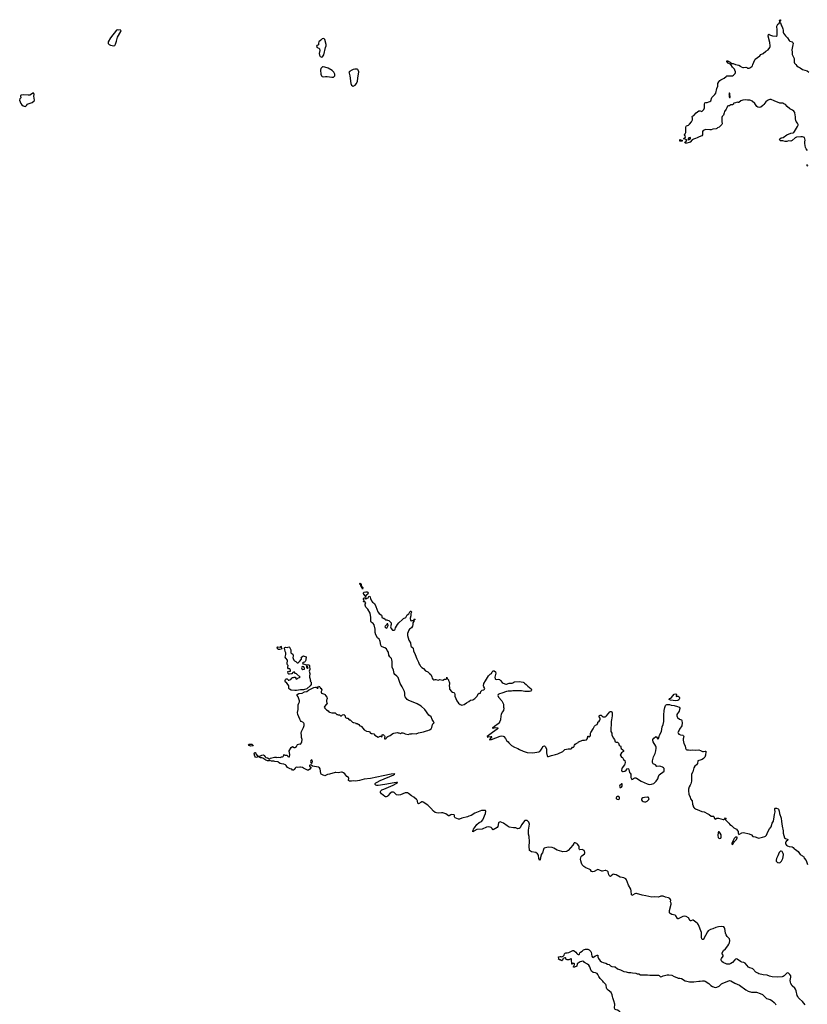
# Model space of a CAD drawing. Header units: inches. Extents: x 2221556 to 2384305, y 723442 to 892241.
# Tile 18 of 53: x 2264733 to 2284751, y 789806 to 814812. Entities that reach past the tile are written whole.
import ezdxf

# ---------------------------------------------------------------- set-up
doc = ezdxf.new("R2010")
doc.units = ezdxf.units.IN
doc.header["$MEASUREMENT"] = 0
for name, color, linetype in [('C2778', 7, 'Continuous'), ('C2779', 7, 'Continuous'), ('C2788', 7, 'Continuous'), ('C2789', 7, 'Continuous'), ('C2861', 7, 'Continuous'), ('C2870', 7, 'Continuous'), ('C2871', 7, 'Continuous'), ('C2881', 7, 'Continuous')]:
    doc.layers.add(name, color=color, linetype=linetype)

msp = doc.modelspace()

# ---------------------------------------------------------------- linework, layer by layer
at = {"layer": 'C2778', "color": 6, "elevation": 200}
msp.add_lwpolyline([(2280000, 789594), (2279994, 789610), (2279970, 789635), (2279930, 789653), (2279890, 789662), (2279870, 789674), (2279860, 789690), (2279855, 789710), (2279859, 789810), (2279836, 789896), (2279809, 789969), (2279802, 790000)], dxfattribs=at)
at = {"layer": 'C2779', "color": 6, "elevation": 200}
for points in [[(2280000, 793031), (2279992, 793032), (2279892, 793090), (2279850, 793105), (2279830, 793107), (2279810, 793101), (2279770, 793065), (2279750, 793054), (2279730, 793057), (2279715, 793075), (2279710, 793090), (2279690, 793171), (2279670, 793191), (2279630, 793204), (2279610, 793204), (2279550, 793187), (2279530, 793187), (2279450, 793225), (2279430, 793228), (2279410, 793223), (2279330, 793178), (2279290, 793168), (2279270, 793179), (2279237, 793217), (2279210, 793237), (2279125, 793270), (2279070, 793305), (2279032, 793350), (2279011, 793390), (2278991, 793450), (2278988, 793490), (2279004, 793556), (2279022, 793578), (2279090, 793630), (2279098, 793650), (2279097, 793670), (2279090, 793690), (2279076, 793710), (2279050, 793732), (2279030, 793736), (2278970, 793730), (2278959, 793739), (2278950, 793755), (2278950, 793810), (2278945, 793830), (2278910, 793871), (2278890, 793890), (2278870, 793900), (2278850, 793906), (2278830, 793905), (2278816, 793890), (2278792, 793848), (2278670, 793710), (2278650, 793693), (2278630, 793688), (2278530, 793682), (2278510, 793685), (2278390, 793722), (2278310, 793772), (2278270, 793790), (2278167, 793793), (2278130, 793790), (2278067, 793773), (2278057, 793763), (2278044, 793736), (2278024, 793650), (2277991, 793609), (2277991, 793591), (2277970, 793530), (2277962, 793478), (2277949, 793469), (2277930, 793506), (2277916, 793596), (2277896, 793630), (2277850, 793657), (2277740, 793680), (2277689, 793710), (2277678, 793818), (2277692, 793930), (2277678, 794070), (2277665, 794130), (2277661, 794190), (2277663, 794230), (2277686, 794330), (2277690, 794378), (2277684, 794404), (2277671, 794430), (2277630, 794471), (2277590, 794476), (2277570, 794470), (2277490, 794360), (2277452, 794288), (2277430, 794270), (2277390, 794266), (2277345, 794285), (2277282, 794290), (2277170, 794308), (2277119, 794339), (2277030, 794406), (2276990, 794426), (2276944, 794436), (2276913, 794427), (2276904, 794416), (2276882, 794318), (2276870, 794293), (2276770, 794239), (2276750, 794249), (2276743, 794270), (2276715, 794295), (2276688, 794308), (2276650, 794312), (2276599, 794301), (2276490, 794254), (2276356, 794244), (2276277, 794203), (2276270, 794195), (2276250, 794189), (2276249, 794210), (2276260, 794220), (2276270, 794251), (2276292, 794290), (2276350, 794370), (2276410, 794419), (2276472, 794450), (2276505, 794490), (2276572, 794648), (2276584, 794710), (2276570, 794727), (2276510, 794730), (2276470, 794724), (2276304, 794656), (2276210, 794601), (2276150, 794584), (2276113, 794567), (2275969, 794531), (2275910, 794509), (2275890, 794507), (2275801, 794541), (2275793, 794550), (2275787, 794570), (2275785, 794605), (2275775, 794615), (2275710, 794623), (2275690, 794618), (2275650, 794591), (2275630, 794596), (2275560, 794640), (2275490, 794667), (2275450, 794669), (2275370, 794662), (2275328, 794668), (2275290, 794680), (2275250, 794709), (2275185, 794790), (2275110, 794865), (2274990, 794943), (2274970, 794948), (2274950, 794946), (2274925, 794935), (2274870, 794895), (2274853, 794913), (2274842, 794970), (2274834, 794990), (2274819, 795010), (2274750, 795070), (2274690, 795103), (2274619, 795159), (2274590, 795174), (2274570, 795178), (2274530, 795174), (2274410, 795124), (2274355, 795115), (2274310, 795129), (2274248, 795188), (2274230, 795196), (2274190, 795195), (2274148, 795172), (2274090, 795103), (2274070, 795086), (2274050, 795076), (2274030, 795073), (2274010, 795080), (2273928, 795148), (2273906, 795186), (2273900, 795210), (2273909, 795230), (2273939, 795250), (2273988, 795272), (2274229, 795370), (2274301, 795410), (2274316, 795424), (2274335, 795430), (2274335, 795435), (2274310, 795439), (2274254, 795434), (2274010, 795386), (2273843, 795363), (2273810, 795363), (2273785, 795370), (2273767, 795390), (2273764, 795410), (2273783, 795430), (2273815, 795450), (2273899, 795490), (2274239, 795630), (2274255, 795645), (2274269, 795650), (2274256, 795656), (2274172, 795650), (2273970, 795612), (2273650, 795541), (2273490, 795526), (2273430, 795505), (2273370, 795489), (2273270, 795477), (2273230, 795480), (2273170, 795473), (2273116, 795476), (2273094, 795490), (2273099, 795550), (2273087, 795567), (2273050, 795594), (2272999, 795659), (2272964, 795684), (2272930, 795698), (2272910, 795699), (2272830, 795688), (2272770, 795696), (2272750, 795693), (2272610, 795650), (2272557, 795643), (2272510, 795614), (2272489, 795610), (2272427, 795630), (2272399, 795650), (2272388, 795670), (2272368, 795788), (2272352, 795812), (2272326, 795826), (2272281, 795841), (2272176, 795856), (2272130, 795889), (2272110, 795881), (2272099, 795870), (2272098, 795850), (2272130, 795830), (2272132, 795810), (2272110, 795781), (2272070, 795751), (2272046, 795750), (2271950, 795805), (2271918, 795818), (2271870, 795830), (2271850, 795830), (2271804, 795824), (2271770, 795827), (2271750, 795822), (2271733, 795807), (2271710, 795766), (2271690, 795752), (2271670, 795748), (2271650, 795779), (2271610, 795782), (2271595, 795795), (2271542, 795822), (2271509, 795870), (2271488, 795888), (2271446, 795906), (2271387, 795913), (2271350, 795924), (2271312, 795950), (2271302, 795962), (2271221, 795970), (2271190, 795978), (2271137, 795977), (2271090, 795997), (2271070, 795989), (2271030, 795993), (2270990, 796006), (2270910, 796060), (2270890, 796068), (2270850, 796065), (2270835, 796070), (2270810, 796089), (2270790, 796089), (2270750, 796078), (2270730, 796084), (2270710, 796110), (2270696, 796170), (2270701, 796190), (2270710, 796201), (2270730, 796202), (2270738, 796170), (2270768, 796128), (2270790, 796114), (2270810, 796111), (2270850, 796113), (2270887, 796133), (2270930, 796140), (2270950, 796125), (2270973, 796090), (2270990, 796076), (2271030, 796068), (2271070, 796041), (2271090, 796038), (2271110, 796056), (2271210, 796079), (2271250, 796081), (2271270, 796075), (2271310, 796081), (2271350, 796078), (2271390, 796091), (2271410, 796092), (2271430, 796102), (2271446, 796130), (2271446, 796150), (2271450, 796152), (2271458, 796138), (2271470, 796134), (2271530, 796134), (2271550, 796102), (2271570, 796094), (2271590, 796094), (2271602, 796150), (2271589, 796189), (2271588, 796210), (2271578, 796230), (2271630, 796325), (2271670, 796351), (2271710, 796332), (2271730, 796332), (2271768, 796352), (2271796, 796404), (2271850, 796422), (2271870, 796414), (2271896, 796444), (2271907, 796473), (2271909, 796530), (2271898, 796578), (2271897, 796630), (2271884, 796690), (2271893, 796730), (2271943, 796837), (2271960, 796890), (2271961, 796930), (2271952, 796950), (2271931, 796971), (2271890, 796992), (2271872, 797010), (2271850, 797046), (2271801, 797170), (2271793, 797213), (2271810, 797290), (2271812, 797410), (2271824, 797450), (2271849, 797490), (2271849, 797510), (2271826, 797566), (2271813, 797613), (2271789, 797650), (2271785, 797670), (2271830, 797697), (2271910, 797704), (2271970, 797741), (2272030, 797748), (2272070, 797784), (2272210, 797853), (2272250, 797863), (2272261, 797861), (2272276, 797856), (2272290, 797834), (2272310, 797834), (2272318, 797842), (2272318, 797870), (2272330, 797882), (2272350, 797878), (2272362, 797870), (2272374, 797846), (2272374, 797834), (2272390, 797832), (2272410, 797794), (2272410, 797786), (2272392, 797750), (2272392, 797730), (2272405, 797710), (2272482, 797682), (2272494, 797670), (2272502, 797650), (2272538, 797610), (2272545, 797570), (2272542, 797550), (2272532, 797530), (2272532, 797490), (2272542, 797470), (2272545, 797450), (2272535, 797425), (2272482, 797370), (2272472, 797350), (2272485, 797325), (2272530, 797282), (2272575, 797255), (2272592, 797232), (2272610, 797222), (2272670, 797205), (2272692, 797212), (2272750, 797212), (2272770, 797194), (2272790, 797162), (2272810, 797162), (2272830, 797154), (2272870, 797154), (2272878, 797138), (2272890, 797134), (2272910, 797134), (2272927, 797153), (2272940, 797160), (2272970, 797162), (2272991, 797150), (2273002, 797130), (2273004, 797104), (2273014, 797090), (2273050, 797072), (2273071, 797071), (2273110, 797034), (2273134, 797030), (2273138, 797018), (2273150, 797014), (2273190, 796972), (2273205, 796965), (2273230, 796965), (2273270, 796951), (2273281, 796941), (2273310, 796935), (2273350, 796916), (2273382, 796882), (2273410, 796872), (2273422, 796862), (2273490, 796776), (2273550, 796741), (2273610, 796738), (2273626, 796726), (2273650, 796692), (2273670, 796685), (2273690, 796685), (2273731, 796671), (2273758, 796638), (2273848, 796592), (2273865, 796595), (2273893, 796613), (2273910, 796614), (2273930, 796602), (2273946, 796610), (2273946, 796650), (2273970, 796654), (2274004, 796624), (2274012, 796610), (2274012, 796590), (2274002, 796570), (2274002, 796550), (2274030, 796545), (2274050, 796554), (2274068, 796590), (2274088, 796610), (2274150, 796631), (2274215, 796685), (2274244, 796696), (2274330, 796705), (2274350, 796698), (2274370, 796698), (2274410, 796682), (2274441, 796699), (2274470, 796703), (2274494, 796694), (2274530, 796671), (2274610, 796661), (2274650, 796671), (2274688, 796672), (2274710, 796682), (2274810, 796678), (2274870, 796699), (2274994, 796726), (2275070, 796755), (2275110, 796761), (2275150, 796774), (2275190, 796799), (2275206, 796834), (2275225, 796915), (2275234, 796926), (2275269, 796950), (2275250, 796990), (2275218, 797038), (2275192, 797110), (2275130, 797150), (2275033, 797293), (2274937, 797377), (2274836, 797436), (2274605, 797530), (2274581, 797550), (2274560, 797580), (2274531, 797611), (2274519, 797650), (2274520, 797710), (2274512, 797750), (2274452, 797870), (2274400, 797950), (2274349, 798109), (2274322, 798142), (2274270, 798178), (2274247, 798210), (2274231, 798290), (2274200, 798370), (2274197, 798430), (2274200, 798510), (2274194, 798554), (2274184, 798584), (2274168, 798608), (2274143, 798630), (2274118, 798670), (2274103, 798750), (2274073, 798790), (2274052, 798832), (2274018, 798858), (2273950, 798881), (2273930, 798895), (2273910, 798930), (2273899, 799019), (2273888, 799048), (2273870, 799076), (2273830, 799114), (2273781, 799190), (2273767, 799250), (2273771, 799330), (2273745, 799445), (2273720, 799480), (2273670, 799510), (2273656, 799530), (2273655, 799630), (2273638, 799738), (2273580, 799840), (2273530, 799890), (2273515, 799945), (2273518, 799970), (2273528, 799990), (2273524, 800000)], [(2273727, 800000), (2273750, 799986), (2273787, 799910), (2273837, 799770), (2273871, 799730), (2273925, 799690), (2273934, 799670), (2273934, 799630), (2273970, 799614), (2273990, 799614), (2274025, 799585), (2274030, 799574), (2274068, 799572), (2274078, 799558), (2274112, 799550), (2274130, 799538), (2274171, 799490), (2274179, 799470), (2274177, 799450), (2274161, 799390), (2274176, 799350), (2274211, 799311), (2274250, 799304), (2274270, 799316), (2274279, 799330), (2274285, 799370), (2274312, 799408), (2274332, 799450), (2274370, 799497), (2274465, 799575), (2274490, 799601), (2274548, 799632), (2274583, 799697), (2274620, 799720), (2274650, 799772), (2274668, 799790), (2274674, 799790), (2274690, 799774), (2274690, 799766), (2274672, 799730), (2274672, 799672), (2274658, 799610), (2274670, 799554), (2274690, 799541), (2274710, 799552), (2274746, 799554), (2274750, 799574), (2274762, 799578), (2274770, 799592), (2274774, 799590), (2274774, 799570), (2274754, 799566), (2274751, 799530), (2274727, 799493), (2274723, 799470), (2274726, 799450), (2274719, 799410), (2274691, 799370), (2274670, 799349), (2274641, 799330), (2274627, 799310), (2274593, 799227), (2274588, 799172), (2274625, 799050), (2274664, 798984), (2274673, 798910), (2274687, 798890), (2274721, 798870), (2274735, 798850), (2274742, 798782), (2274786, 798690), (2274823, 798583), (2274870, 798498), (2274883, 798443), (2274911, 798410), (2274921, 798390), (2274950, 798361), (2274993, 798333), (2275050, 798279), (2275110, 798247), (2275146, 798206), (2275179, 798179), (2275206, 798126), (2275216, 798090), (2275230, 798062), (2275250, 798045), (2275270, 798046), (2275290, 798058), (2275310, 798058), (2275370, 798041), (2275410, 798051), (2275490, 798042), (2275530, 798062), (2275564, 798064), (2275586, 798070), (2275587, 798107), (2275592, 798110), (2275598, 798078), (2275610, 798074), (2275631, 798050), (2275632, 798030), (2275650, 797994), (2275656, 797970), (2275659, 797950), (2275651, 797891), (2275661, 797850), (2275656, 797830), (2275658, 797810), (2275710, 797747), (2275730, 797733), (2275764, 797724), (2275781, 797710), (2275796, 797670), (2275797, 797630), (2275842, 797510), (2275888, 797450), (2275930, 797418), (2275950, 797409), (2275970, 797406), (2276030, 797421), (2276090, 797465), (2276150, 797497), (2276190, 797528), (2276250, 797538), (2276301, 797570), (2276358, 797630), (2276372, 797650), (2276390, 797691), (2276410, 797704), (2276430, 797702), (2276449, 797710), (2276455, 797750), (2276470, 797770), (2276490, 797783), (2276530, 797794), (2276550, 797809), (2276552, 797830), (2276527, 797870), (2276522, 797890), (2276531, 797950), (2276570, 798022), (2276650, 798151), (2276690, 798191), (2276728, 798210), (2276743, 798250), (2276770, 798271), (2276791, 798271), (2276827, 798247), (2276833, 798213), (2276830, 798186), (2276811, 798110), (2276821, 798070), (2276830, 798061), (2276850, 798059), (2276890, 798065), (2276931, 798051), (2276956, 798030), (2276995, 797975), (2277020, 797960), (2277090, 797937), (2277110, 797939), (2277170, 797958), (2277250, 797959), (2277270, 797967), (2277293, 797990), (2277310, 797996), (2277430, 798003), (2277530, 797990), (2277550, 797977), (2277562, 797962), (2277607, 797930), (2277644, 797884), (2277735, 797815), (2277741, 797790), (2277731, 797770), (2277722, 797758), (2277694, 797750), (2277570, 797748), (2277490, 797767), (2277430, 797763), (2277270, 797765), (2277230, 797756), (2277150, 797761), (2277107, 797753), (2276990, 797710), (2276930, 797693), (2276894, 797670), (2276883, 797650), (2276904, 797604), (2276986, 797510), (2277031, 797431), (2277031, 797351), (2277036, 797330), (2277033, 797270), (2276997, 797223), (2276973, 797170), (2276962, 797130), (2276954, 797030), (2276939, 796990), (2276911, 796950), (2276890, 796930), (2276799, 796861), (2276741, 796830), (2276770, 796819), (2276822, 796838), (2276894, 796830), (2276883, 796817), (2276883, 796810), (2276865, 796790), (2276812, 796748), (2276750, 796708), (2276618, 796610), (2276618, 796598), (2276630, 796592), (2276642, 796598), (2276710, 796611), (2276732, 796610), (2276724, 796596), (2276725, 796590), (2276671, 796530), (2276681, 796521), (2276722, 796530), (2276945, 796615), (2276981, 796621), (2277019, 796619), (2277036, 796610), (2277080, 796560), (2277110, 796505), (2277150, 796471), (2277167, 796447), (2277236, 796376), (2277310, 796337), (2277390, 796306), (2277438, 796278), (2277530, 796237), (2277630, 796204), (2277770, 796196), (2277830, 796200), (2277930, 796219), (2277950, 796230), (2277980, 796260), (2278012, 796310), (2278030, 796351), (2278050, 796363), (2278070, 796366), (2278090, 796351), (2278119, 796290), (2278125, 796250), (2278126, 796190), (2278138, 796118), (2278150, 796102), (2278170, 796101), (2278250, 796128), (2278350, 796146), (2278410, 796164), (2278535, 796225), (2278590, 796281), (2278634, 796286), (2278670, 796298), (2278730, 796291), (2278750, 796298), (2278768, 796310), (2278785, 796335), (2278798, 796338), (2278810, 796334), (2278828, 796352), (2278828, 796368), (2278835, 796390), (2278849, 796411), (2278878, 796430), (2278929, 796451), (2278938, 796470), (2279050, 796518), (2279090, 796511), (2279137, 796523), (2279165, 796555), (2279170, 796612), (2279192, 796612), (2279210, 796594), (2279230, 796614), (2279238, 796630), (2279241, 796690), (2279249, 796710), (2279310, 796798), (2279339, 796870), (2279370, 796898), (2279410, 796914), (2279427, 796953), (2279428, 796970), (2279462, 796998), (2279478, 797022), (2279483, 797037), (2279484, 797070), (2279465, 797110), (2279464, 797130), (2279470, 797138), (2279490, 797145), (2279510, 797145), (2279541, 797121), (2279567, 797107), (2279590, 797104), (2279610, 797107), (2279630, 797115), (2279650, 797131), (2279730, 797235), (2279750, 797244), (2279770, 797239), (2279783, 797230), (2279795, 797210), (2279791, 797190), (2279795, 797130), (2279778, 797030), (2279766, 796990), (2279770, 796910), (2279754, 796810), (2279755, 796755), (2279761, 796730), (2279785, 796690), (2279786, 796650), (2279819, 796570), (2279847, 796527), (2279870, 796472), (2279895, 796465), (2279930, 796465), (2279938, 796458), (2279950, 796442), (2279958, 796410), (2279970, 796391), (2279997, 796370), (2280000, 796366)], [(2280000, 796148), (2279995, 796130), (2280000, 796123)], [(2280000, 795383), (2279990, 795375), (2279981, 795350), (2279984, 795324), (2279990, 795314), (2280000, 795313)], [(2279802, 790000), (2279790, 790050), (2279762, 790102), (2279690, 790163), (2279660, 790200), (2279650, 790224), (2279642, 790290), (2279632, 790312), (2279575, 790370), (2279556, 790396), (2279490, 790458), (2279450, 790510), (2279425, 790565), (2279407, 790587), (2279370, 790605), (2279312, 790612), (2279269, 790650), (2279250, 790679), (2279220, 790760), (2279196, 790796), (2279164, 790824), (2279090, 790868), (2279070, 790890), (2279038, 790898), (2279010, 790897), (2278975, 790885), (2278905, 790835), (2278890, 790778), (2278834, 790750), (2278809, 790749), (2278806, 790750), (2278806, 790770), (2278823, 790797), (2278838, 790810), (2278838, 790830), (2278830, 790838), (2278810, 790838), (2278790, 790846), (2278778, 790842), (2278773, 790827), (2278766, 790826), (2278768, 790870), (2278760, 790900), (2278758, 790950), (2278750, 790966), (2278742, 790958), (2278690, 790937), (2278650, 790936), (2278610, 790949), (2278615, 790975), (2278603, 790983), (2278590, 790985), (2278548, 790972), (2278536, 790950), (2278532, 790928), (2278510, 790913), (2278470, 790934), (2278450, 790935), (2278426, 790950), (2278435, 790970), (2278426, 791010), (2278470, 791018), (2278490, 791018), (2278510, 791011), (2278550, 791025), (2278569, 791051), (2278582, 791090), (2278596, 791104), (2278610, 791111), (2278650, 791113), (2278690, 791122), (2278790, 791171), (2278810, 791171), (2278830, 791163), (2278867, 791130), (2278893, 791093), (2278910, 791077), (2278930, 791068), (2278949, 791071), (2278960, 791080), (2278974, 791110), (2278990, 791131), (2279030, 791156), (2279059, 791190), (2279110, 791208), (2279134, 791210), (2279170, 791203), (2279210, 791186), (2279248, 791148), (2279257, 791130), (2279272, 791032), (2279290, 791006), (2279310, 790998), (2279322, 791010), (2279370, 791038), (2279410, 791056), (2279430, 791052), (2279431, 791010), (2279443, 790970), (2279488, 790910), (2279522, 790882), (2279565, 790865), (2279630, 790850), (2279670, 790824), (2279716, 790816), (2279750, 790779), (2279783, 790763), (2279850, 790761), (2279870, 790755), (2279930, 790705), (2280000, 790678)]]:
    msp.add_lwpolyline(points, dxfattribs=at)
for points in [[(2274090, 799466), (2274070, 799466), (2274057, 799443), (2274025, 799410), (2274018, 799390), (2274030, 799372), (2274050, 799362), (2274070, 799374), (2274095, 799425)], [(2271310, 798814), (2271290, 798830), (2271282, 798850), (2271281, 798879), (2271293, 798887), (2271350, 798878), (2271358, 798882), (2271370, 798902), (2271378, 798890), (2271382, 798870), (2271396, 798850), (2271390, 798829), (2271346, 798814)], [(2271790, 798481), (2271810, 798481), (2271849, 798510), (2271898, 798570), (2271896, 798596), (2271886, 798610), (2271906, 798630), (2271950, 798654), (2271964, 798644), (2271996, 798636), (2272018, 798610), (2272002, 798570), (2272002, 798550), (2271985, 798510), (2271970, 798499), (2271942, 798490), (2271922, 798470), (2271930, 798454), (2271950, 798452), (2271990, 798432), (2272074, 798430), (2272090, 798425), (2272099, 798410), (2272103, 798390), (2272098, 798370), (2272111, 798330), (2272111, 798310), (2272094, 798270), (2272105, 798210), (2272097, 798130), (2272101, 798110), (2272111, 798089), (2272122, 798030), (2272114, 798010), (2272142, 797990), (2272138, 797970), (2272145, 797950), (2272145, 797930), (2272119, 797890), (2272030, 797816), (2271944, 797796), (2271870, 797790), (2271770, 797776), (2271730, 797776), (2271630, 797788), (2271590, 797806), (2271573, 797830), (2271578, 797850), (2271574, 797894), (2271529, 797950), (2271518, 797978), (2271490, 797989), (2271479, 798010), (2271477, 798030), (2271490, 798058), (2271510, 798072), (2271530, 798072), (2271554, 798050), (2271558, 798038), (2271570, 798034), (2271623, 798057), (2271650, 798092), (2271670, 798102), (2271696, 798104), (2271710, 798114), (2271733, 798113), (2271754, 798090), (2271754, 798070), (2271770, 798065), (2271786, 798070), (2271806, 798090), (2271858, 798110), (2271770, 798199), (2271744, 798204), (2271710, 798248), (2271690, 798242), (2271672, 798230), (2271650, 798198), (2271644, 798196), (2271590, 798188), (2271570, 798194), (2271554, 798210), (2271550, 798254), (2271558, 798262), (2271570, 798265), (2271590, 798261), (2271614, 798266), (2271618, 798270), (2271618, 798290), (2271602, 798322), (2271569, 798329), (2271549, 798349), (2271545, 798370), (2271555, 798410), (2271542, 798430), (2271534, 798454), (2271536, 798550), (2271495, 798595), (2271483, 798623), (2271500, 798690), (2271495, 798730), (2271492, 798750), (2271480, 798770), (2271476, 798816), (2271455, 798850), (2271464, 798856), (2271469, 798870), (2271490, 798879), (2271530, 798871), (2271570, 798884), (2271592, 798872), (2271622, 798810), (2271627, 798730), (2271674, 798694), (2271682, 798682), (2271687, 798650), (2271679, 798610), (2271682, 798590), (2271698, 798550), (2271715, 798530), (2271750, 798510)], [(2271910, 798388), (2271896, 798350), (2271906, 798326), (2271930, 798311), (2271970, 798314), (2271975, 798330), (2271954, 798374)], [(2272030, 798406), (2272022, 798398), (2272025, 798370), (2272032, 798350), (2272050, 798338), (2272068, 798350), (2272050, 798386)], [(2270610, 796365), (2270582, 796370), (2270561, 796381), (2270550, 796392), (2270559, 796410), (2270570, 796415), (2270630, 796412), (2270660, 796390), (2270665, 796370), (2270650, 796366)], [(2272150, 796018), (2272130, 795995), (2272126, 795970), (2272130, 795947), (2272150, 795923), (2272170, 795936), (2272176, 795970), (2272170, 796009)], [(2279950, 795087), (2279930, 795086), (2279904, 795070), (2279894, 795050), (2279894, 795030), (2279902, 795022), (2279915, 795015), (2279949, 795011), (2279970, 795019), (2279979, 795030), (2279979, 795050), (2279971, 795071), (2279961, 795081)]]:
    msp.add_lwpolyline(points, close=True, dxfattribs=at)
at = {"layer": 'C2788', "color": 6, "elevation": 200}
for points in [[(2283664, 790000), (2283710, 789955), (2283810, 789926), (2283850, 789902), (2283913, 789850), (2283930, 789830), (2283947, 789790)], [(2284694, 789794), (2284630, 789880), (2284550, 789942), (2284518, 789978), (2284507, 790000)]]:
    msp.add_lwpolyline(points, dxfattribs=at)
at = {"layer": 'C2789', "color": 6, "elevation": 200}
for points in [[(2281430, 797625), (2281449, 797631), (2281471, 797631), (2281495, 797615), (2281507, 797590), (2281504, 797570), (2281483, 797537), (2281457, 797523), (2281410, 797509), (2281270, 797528), (2281239, 797550), (2281245, 797570), (2281277, 797583), (2281300, 797600), (2281370, 797682), (2281410, 797695), (2281422, 797690), (2281425, 797670), (2281414, 797630)], [(2280690, 795066), (2280610, 795061), (2280569, 795051), (2280547, 795033), (2280537, 795010), (2280538, 794998), (2280551, 794970), (2280576, 794956), (2280610, 794945), (2280650, 794945), (2280679, 794961), (2280724, 795010), (2280729, 795030), (2280710, 795063)], [(2282510, 794186), (2282490, 794186), (2282482, 794170), (2282476, 794090), (2282484, 794044), (2282491, 794030), (2282510, 794019), (2282550, 794027), (2282564, 794050), (2282564, 794070), (2282558, 794110), (2282547, 794133), (2282547, 794147)], [(2282930, 794049), (2282890, 794015), (2282846, 793930), (2282833, 793893), (2282834, 793870), (2282850, 793865), (2282870, 793885), (2282884, 793916), (2282901, 793939), (2282950, 793991), (2282969, 794030), (2282967, 794047)], [(2284090, 793698), (2284070, 793695), (2284040, 793660), (2284004, 793576), (2283966, 793510), (2283956, 793470), (2283962, 793442), (2283990, 793411), (2284010, 793403), (2284050, 793402), (2284079, 793421), (2284096, 793444), (2284127, 793510), (2284138, 793550), (2284143, 793610), (2284139, 793639), (2284110, 793688)]]:
    msp.add_lwpolyline(points, close=True, dxfattribs=at)
for points in [[(2280000, 796123), (2280030, 796082), (2280050, 796078), (2280083, 796023), (2280110, 795998), (2280123, 795950), (2280116, 795910), (2280106, 795890), (2280046, 795814), (2280035, 795790), (2280031, 795751), (2280038, 795730), (2280050, 795718), (2280070, 795716), (2280110, 795727), (2280146, 795754), (2280170, 795785), (2280190, 795798), (2280210, 795782), (2280215, 795770), (2280231, 795690), (2280250, 795676), (2280270, 795650), (2280269, 795569), (2280281, 795530), (2280290, 795516), (2280310, 795521), (2280330, 795541), (2280348, 795550), (2280370, 795557), (2280390, 795557), (2280410, 795551), (2280530, 795476), (2280685, 795405), (2280732, 795392), (2280790, 795394), (2280850, 795414), (2280871, 795429), (2280909, 795470), (2280950, 795531), (2280970, 795590), (2280990, 795631), (2281110, 795727), (2281117, 795750), (2281110, 795793), (2281100, 795810), (2281072, 795830), (2281030, 795848), (2280990, 795855), (2280930, 795846), (2280891, 795891), (2280836, 795916), (2280816, 795950), (2280815, 795990), (2280842, 796090), (2280886, 796174), (2280901, 796239), (2280909, 796310), (2280906, 796346), (2280900, 796360), (2280830, 796470), (2280822, 796498), (2280825, 796530), (2280850, 796568), (2280890, 796599), (2280910, 796607), (2280926, 796586), (2280950, 796536), (2280970, 796558), (2280982, 796610), (2280997, 796643), (2281043, 796730), (2281065, 796850), (2281086, 796910), (2281103, 796990), (2281103, 797150), (2281111, 797270), (2281130, 797341), (2281150, 797393), (2281168, 797412), (2281182, 797418), (2281250, 797421), (2281290, 797406), (2281370, 797397), (2281456, 797370), (2281491, 797350), (2281510, 797331), (2281511, 797310), (2281507, 797290), (2281491, 797250), (2281436, 797170), (2281436, 797130), (2281441, 797110), (2281451, 797090), (2281505, 797050), (2281554, 797030), (2281561, 797010), (2281567, 796950), (2281566, 796890), (2281562, 796878), (2281506, 796794), (2281498, 796770), (2281476, 796744), (2281463, 796710), (2281466, 796690), (2281490, 796666), (2281527, 796647), (2281590, 796639), (2281606, 796626), (2281611, 796610), (2281595, 796550), (2281593, 796510), (2281612, 796432), (2281643, 796370), (2281653, 796310), (2281660, 796290), (2281670, 796277), (2281689, 796269), (2281730, 796267), (2281770, 796259), (2281830, 796270), (2281910, 796259), (2281990, 796265), (2282033, 796253), (2282050, 796241), (2282090, 796226), (2282110, 796225), (2282157, 796237), (2282170, 796232), (2282174, 796214), (2282165, 796130), (2282150, 796085), (2282110, 796050), (2282075, 796025), (2282030, 796005), (2281990, 795998), (2281970, 795988), (2281958, 795922), (2281933, 795887), (2281890, 795850), (2281865, 795810), (2281843, 795710), (2281811, 795650), (2281807, 795633), (2281812, 795590), (2281805, 795470), (2281790, 795405), (2281772, 795368), (2281747, 795330), (2281733, 795270), (2281730, 795230), (2281743, 795143), (2281775, 795070), (2281786, 795026), (2281821, 794970), (2281833, 794890), (2281850, 794850), (2281854, 794830), (2281865, 794805), (2281881, 794790), (2281911, 794770), (2282007, 794727), (2282070, 794700), (2282130, 794690), (2282227, 794647), (2282256, 794630), (2282310, 794586), (2282364, 794584), (2282374, 794574), (2282390, 794525), (2282410, 794511), (2282450, 794534), (2282490, 794529), (2282610, 794498), (2282630, 794499), (2282649, 794510), (2282670, 794538), (2282675, 794535), (2282682, 794530), (2282676, 794490), (2282687, 794470), (2282756, 794410), (2282785, 794370), (2282825, 794345), (2282881, 794290), (2282951, 794251), (2282970, 794232), (2282990, 794194), (2282991, 794150), (2283010, 794122), (2283030, 794125), (2283090, 794161), (2283130, 794166), (2283270, 794134), (2283330, 794111), (2283370, 794065), (2283430, 794058), (2283490, 794032), (2283510, 794028), (2283610, 794050), (2283674, 794070), (2283690, 794078), (2283710, 794103), (2283744, 794190), (2283790, 794259), (2283831, 794310), (2283862, 794410), (2283890, 794459), (2283912, 794570), (2283915, 794630), (2283933, 794690), (2283924, 794750), (2283925, 794775), (2283930, 794791), (2283970, 794791), (2284010, 794771), (2284018, 794758), (2284032, 794712), (2284042, 794650), (2284085, 794530), (2284091, 794449), (2284108, 794330), (2284134, 794210), (2284136, 794150), (2284173, 794033), (2284193, 794013), (2284240, 794000), (2284256, 793990), (2284247, 793970), (2284225, 793955), (2284202, 793930), (2284193, 793910), (2284200, 793880), (2284225, 793845), (2284248, 793828), (2284290, 793811), (2284363, 793803), (2284391, 793790), (2284418, 793758), (2284450, 793741), (2284515, 793690), (2284570, 793607), (2284630, 793579), (2284650, 793563), (2284661, 793550), (2284675, 793515), (2284718, 793458), (2284739, 793410), (2284744, 793384), (2284757, 793357)], [(2280000, 796366), (2280010, 796350), (2280013, 796330), (2280024, 796304), (2280065, 796270), (2280078, 796250), (2280078, 796230), (2280030, 796189), (2280001, 796150), (2280000, 796148)], [(2280000, 795313), (2280010, 795312), (2280030, 795322), (2280048, 795350), (2280046, 795406), (2280030, 795408), (2280000, 795383)], [(2284507, 790000), (2284492, 790030), (2284468, 790148), (2284450, 790190), (2284430, 790217), (2284370, 790276), (2284336, 790330), (2284324, 790370), (2284318, 790410), (2284330, 790491), (2284330, 790530), (2284310, 790562), (2284270, 790597), (2284250, 790604), (2284230, 790596), (2284164, 790530), (2284134, 790510), (2284110, 790503), (2283990, 790491), (2283862, 790502), (2283790, 790518), (2283730, 790542), (2283630, 790558), (2283522, 790582), (2283490, 790595), (2283446, 790626), (2283370, 790709), (2283350, 790719), (2283290, 790731), (2283253, 790753), (2283172, 790852), (2283138, 790870), (2283090, 790879), (2283052, 790892), (2282970, 790955), (2282950, 790960), (2282930, 790955), (2282910, 790938), (2282850, 790868), (2282810, 790841), (2282770, 790825), (2282750, 790822), (2282710, 790828), (2282610, 790871), (2282577, 790897), (2282567, 790910), (2282562, 790930), (2282562, 790950), (2282570, 790970), (2282611, 791030), (2282611, 791050), (2282591, 791090), (2282591, 791110), (2282617, 791170), (2282670, 791217), (2282735, 791290), (2282756, 791330), (2282770, 791368), (2282784, 791430), (2282775, 791470), (2282712, 791532), (2282687, 791570), (2282674, 791610), (2282655, 791730), (2282648, 791748), (2282630, 791770), (2282610, 791777), (2282570, 791781), (2282490, 791772), (2282424, 791756), (2282350, 791719), (2282290, 791704), (2282234, 791670), (2282212, 791648), (2282117, 791463), (2282110, 791455), (2282090, 791452), (2282078, 791458), (2282067, 791467), (2282061, 791501), (2282065, 791590), (2282059, 791630), (2281983, 791823), (2281969, 791849), (2281950, 791869), (2281850, 791941), (2281830, 791942), (2281790, 791923), (2281770, 791925), (2281730, 791998), (2281670, 792035), (2281630, 792044), (2281590, 792037), (2281490, 791985), (2281470, 791977), (2281458, 791978), (2281450, 791981), (2281413, 792053), (2281391, 792071), (2281307, 792087), (2281264, 792110), (2281252, 792132), (2281252, 792190), (2281293, 792353), (2281292, 792372), (2281275, 792410), (2281280, 792450), (2281278, 792470), (2281261, 792490), (2281226, 792506), (2281150, 792526), (2281090, 792550), (2281070, 792552), (2281030, 792550), (2280970, 792529), (2280871, 792531), (2280803, 792523), (2280644, 792564), (2280550, 792576), (2280410, 792621), (2280390, 792622), (2280365, 792615), (2280310, 792576), (2280290, 792570), (2280280, 792590), (2280275, 792690), (2280264, 792730), (2280205, 792830), (2280152, 792970), (2280138, 792990), (2280122, 793002), (2280090, 793016), (2280000, 793031)], [(2280000, 790678), (2280090, 790643), (2280150, 790634), (2280170, 790624), (2280210, 790615), (2280270, 790617), (2280310, 790601), (2280390, 790596), (2280430, 790581), (2280470, 790576), (2280511, 790551), (2280630, 790551), (2280690, 790556), (2280750, 790544), (2280970, 790548), (2280990, 790541), (2281011, 790511), (2281030, 790501), (2281050, 790508), (2281087, 790533), (2281190, 790552), (2281230, 790554), (2281310, 790545), (2281370, 790513), (2281432, 790490), (2281455, 790475), (2281471, 790471), (2281510, 790471), (2281550, 790458), (2281650, 790404), (2281690, 790390), (2281759, 790379), (2281865, 790375), (2281990, 790391), (2282030, 790391), (2282090, 790404), (2282130, 790399), (2282155, 790390), (2282250, 790335), (2282302, 790282), (2282338, 790258), (2282410, 790236), (2282450, 790237), (2282510, 790267), (2282530, 790282), (2282570, 790326), (2282590, 790338), (2282770, 790410), (2282810, 790405), (2282906, 790346), (2283031, 790290), (2283190, 790170), (2283250, 790139), (2283330, 790115), (2283410, 790117), (2283458, 790110), (2283550, 790083), (2283610, 790054), (2283664, 790000)]]:
    msp.add_lwpolyline(points, dxfattribs=at)
at = {"layer": 'C2861', "color": 6, "elevation": 300}
for points in [[(2267210, 814557), (2267190, 814549), (2267042, 814350), (2266985, 814250), (2266981, 814230), (2266986, 814210), (2267010, 814184), (2267045, 814165), (2267130, 814145), (2267150, 814159), (2267170, 814194), (2267196, 814270), (2267217, 814370), (2267308, 814510), (2267311, 814530), (2267290, 814553), (2267250, 814550)], [(2265090, 812948), (2265070, 812944), (2265038, 812922), (2264990, 812899), (2264970, 812894), (2264950, 812899), (2264830, 812903), (2264770, 812899), (2264751, 812890), (2264751, 812870), (2264766, 812830), (2264741, 812799), (2264733, 812770), (2264763, 812683), (2264785, 812650), (2264826, 812626), (2264850, 812614), (2264870, 812611), (2264890, 812615), (2264910, 812631), (2264933, 812670), (2264950, 812679), (2265052, 812708), (2265104, 812750), (2265109, 812770), (2265097, 812870), (2265101, 812910), (2265097, 812937)]]:
    msp.add_lwpolyline(points, close=True, dxfattribs=at)
at = {"layer": 'C2870', "color": 6, "elevation": 200}
for points in [[(2273450, 800348), (2273448, 800368), (2273438, 800378), (2273430, 800378), (2273424, 800390), (2273426, 800406), (2273409, 800410), (2273404, 800430), (2273408, 800450), (2273402, 800462), (2273390, 800462), (2273384, 800470), (2273378, 800490), (2273390, 800502), (2273411, 800470), (2273411, 800450), (2273422, 800422), (2273451, 800390)], [(2273510, 800166), (2273506, 800190), (2273486, 800210), (2273466, 800250), (2273489, 800271), (2273530, 800283), (2273565, 800285), (2273577, 800277), (2273591, 800251), (2273586, 800230), (2273572, 800210), (2273532, 800190), (2273530, 800166)]]:
    msp.add_lwpolyline(points, close=True, dxfattribs=at)
msp.add_lwpolyline([(2273524, 800000), (2273518, 800018), (2273510, 800026), (2273470, 800026), (2273469, 800030), (2273488, 800070), (2273468, 800090), (2273469, 800111), (2273482, 800118), (2273486, 800130), (2273530, 800134), (2273533, 800127), (2273518, 800122), (2273514, 800110), (2273530, 800094), (2273547, 800113), (2273590, 800131), (2273610, 800162), (2273630, 800171), (2273645, 800150), (2273651, 800111), (2273671, 800050), (2273698, 800018), (2273727, 800000)], dxfattribs=at)
at = {"layer": 'C2871', "color": 6, "elevation": 300}
for points in [[(2272450, 814333), (2272425, 814330), (2272410, 814319), (2272387, 814290), (2272338, 814250), (2272327, 814213), (2272331, 814190), (2272324, 814176), (2272310, 814161), (2272287, 814153), (2272275, 814130), (2272290, 814106), (2272333, 814093), (2272355, 814075), (2272358, 814030), (2272345, 813950), (2272351, 813911), (2272370, 813881), (2272410, 813862), (2272430, 813872), (2272461, 813919), (2272505, 814110), (2272520, 814150), (2272524, 814184), (2272490, 814309), (2272470, 814329)], [(2272450, 813616), (2272430, 813613), (2272410, 813597), (2272391, 813570), (2272382, 813530), (2272390, 813430), (2272405, 813390), (2272425, 813370), (2272450, 813364), (2272510, 813373), (2272550, 813372), (2272670, 813353), (2272710, 813355), (2272730, 813366), (2272745, 813390), (2272745, 813430), (2272719, 813479), (2272679, 813519), (2272570, 813581), (2272490, 813609)], [(2273250, 813555), (2273210, 813545), (2273172, 813530), (2273120, 813500), (2273102, 813470), (2273105, 813450), (2273127, 813387), (2273136, 813330), (2273139, 813250), (2273150, 813190), (2273170, 813153), (2273190, 813131), (2273210, 813119), (2273230, 813128), (2273258, 813150), (2273292, 813190), (2273318, 813250), (2273324, 813330), (2273349, 813490), (2273339, 813530), (2273326, 813546), (2273310, 813554)]]:
    msp.add_lwpolyline(points, close=True, dxfattribs=at)
at = {"layer": 'C2881', "color": 6, "elevation": 200}
for points in [[(2284752, 811492), (2284724, 811530), (2284706, 811570), (2284686, 811670), (2284687, 811707), (2284695, 811750), (2284691, 811790), (2284677, 811817), (2284658, 811830), (2284630, 811838), (2284590, 811839), (2284473, 811827), (2284442, 811810), (2284370, 811745), (2284350, 811732), (2284330, 811727), (2284272, 811732), (2284230, 811721), (2284190, 811719), (2284130, 811738), (2284070, 811736), (2284053, 811750), (2284044, 811770), (2284053, 811790), (2284085, 811810), (2284140, 811820), (2284234, 811886), (2284331, 811929), (2284390, 811942), (2284405, 811950), (2284424, 811970), (2284503, 812097), (2284516, 812130), (2284515, 812150), (2284503, 812183), (2284470, 812228), (2284460, 812250), (2284452, 812290), (2284453, 812350), (2284446, 812390), (2284431, 812451), (2284407, 812487), (2284373, 812513), (2284309, 812549), (2284236, 812610), (2284194, 812654), (2284158, 812678), (2284130, 812688), (2284050, 812696), (2283913, 812753), (2283830, 812781), (2283798, 812782), (2283770, 812778), (2283740, 812760), (2283695, 812725), (2283650, 812659), (2283622, 812630), (2283570, 812592), (2283530, 812582), (2283494, 812590), (2283470, 812606), (2283421, 812681), (2283350, 812739), (2283317, 812757), (2283287, 812767), (2283234, 812766), (2283170, 812773), (2283110, 812770), (2283058, 812750), (2283010, 812713), (2282990, 812709), (2282966, 812714), (2282930, 812702), (2282884, 812696), (2282873, 812687), (2282872, 812670), (2282850, 812646), (2282810, 812646), (2282784, 812636), (2282770, 812626), (2282750, 812626), (2282725, 812615), (2282703, 812577), (2282690, 812538), (2282650, 812482), (2282636, 812450), (2282621, 812390), (2282591, 812350), (2282582, 812330), (2282579, 812230), (2282587, 812170), (2282575, 812150), (2282510, 812082), (2282470, 812068), (2282452, 812050), (2282438, 812042), (2282350, 812030), (2282310, 812015), (2282272, 812012), (2282170, 812020), (2282150, 812018), (2282130, 812010), (2282106, 811994), (2282088, 811970), (2282090, 811908), (2282085, 811890), (2282070, 811865), (2282045, 811850), (2281988, 811832), (2281950, 811809), (2281910, 811793), (2281861, 811779), (2281821, 811758), (2281770, 811701), (2281750, 811690), (2281690, 811675), (2281659, 811679), (2281638, 811690), (2281649, 811711), (2281670, 811725), (2281688, 811750), (2281680, 811760), (2281630, 811786), (2281610, 811786), (2281606, 811790), (2281622, 811798), (2281626, 811810), (2281650, 811822), (2281655, 811830), (2281650, 811866), (2281626, 811890), (2281638, 811910), (2281646, 811914), (2281663, 811950), (2281667, 812010), (2281665, 812090), (2281674, 812110), (2281683, 812117), (2281730, 812136), (2281761, 812159), (2281805, 812215), (2281833, 812270), (2281837, 812310), (2281828, 812352), (2281836, 812364), (2281870, 812382), (2281923, 812450), (2281990, 812494), (2282030, 812494), (2282070, 812483), (2282090, 812495), (2282121, 812530), (2282138, 812570), (2282134, 812670), (2282150, 812702), (2282169, 812711), (2282210, 812713), (2282250, 812724), (2282270, 812731), (2282296, 812750), (2282327, 812833), (2282344, 812856), (2282404, 812910), (2282427, 812950), (2282452, 813068), (2282475, 813125), (2282481, 813190), (2282502, 813230), (2282530, 813267), (2282550, 813285), (2282635, 813325), (2282687, 813370), (2282710, 813384), (2282750, 813390), (2282851, 813389), (2282879, 813401), (2282917, 813443), (2282926, 813470), (2282926, 813490), (2282913, 813530), (2282897, 813557), (2282850, 813610), (2282810, 813670), (2282741, 813710), (2282709, 813750), (2282702, 813770), (2282730, 813770), (2282740, 813760), (2282793, 813730), (2282830, 813699), (2282870, 813700), (2282930, 813676), (2283010, 813660), (2283052, 813632), (2283070, 813615), (2283110, 813597), (2283130, 813595), (2283190, 813605), (2283210, 813599), (2283230, 813585), (2283270, 813579), (2283292, 813588), (2283338, 813622), (2283357, 813643), (2283370, 813671), (2283390, 813735), (2283430, 813806), (2283542, 813898), (2283570, 813931), (2283630, 813957), (2283693, 814010), (2283753, 814047), (2283796, 814104), (2283806, 814130), (2283808, 814152), (2283796, 814236), (2283755, 814390), (2283764, 814436), (2283770, 814442), (2283780, 814440), (2283817, 814417), (2283870, 814398), (2283963, 814397), (2283982, 814410), (2283989, 814510), (2283981, 814550), (2283978, 814650), (2284005, 814695), (2284029, 814710), (2284048, 814730), (2284049, 814770), (2284042, 814790), (2284050, 814812), (2284070, 814812), (2284070, 814786), (2284054, 814770), (2284054, 814750), (2284058, 814738), (2284070, 814734), (2284093, 814653), (2284110, 814630), (2284130, 814576), (2284135, 814550), (2284137, 814490), (2284145, 814470), (2284199, 814399), (2284250, 814353), (2284290, 814287), (2284310, 814270), (2284370, 814250), (2284384, 814230), (2284389, 814210), (2284385, 814175), (2284358, 814050), (2284367, 813990), (2284369, 813930), (2284381, 813890), (2284413, 813830), (2284419, 813730), (2284428, 813708), (2284457, 813670), (2284482, 813642), (2284515, 813615), (2284571, 813590), (2284630, 813548), (2284745, 813510), (2284790, 813482)], [(2284770, 811095), (2284750, 811101), (2284745, 811110), (2284745, 811130), (2284753, 811147)]]:
    msp.add_lwpolyline(points, dxfattribs=at)
for points in [[(2282770, 812953), (2282759, 812930), (2282763, 812910), (2282761, 812850), (2282770, 812832), (2282790, 812834), (2282793, 812870), (2282783, 812903), (2282781, 812930)], [(2281550, 811752), (2281572, 811752), (2281570, 811726), (2281510, 811726), (2281508, 811770)], [(2281770, 811822), (2281742, 811810), (2281722, 811790), (2281714, 811770), (2281730, 811762), (2281750, 811766), (2281782, 811790), (2281782, 811810)]]:
    msp.add_lwpolyline(points, close=True, dxfattribs=at)

doc.saveas('drawing.dxf')
